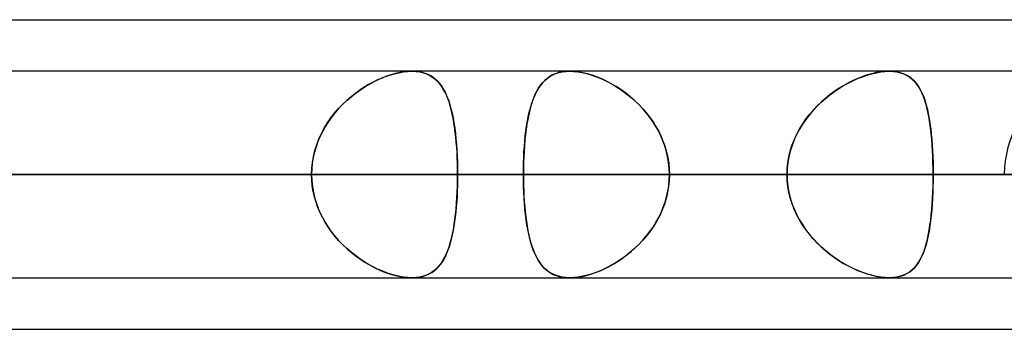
# Model space of a CAD drawing. Header units: millimetres. Extents: x -215 to 215, y -97 to 81.
# Tile 60 of 85: x 73.09 to 80.37, y -44 to -41.71. Entities that reach past the tile are written whole.
import ezdxf

# ---------------------------------------------------------------- set-up
doc = ezdxf.new("R2010")
doc.units = ezdxf.units.MM
doc.layers.add('MAIN-1', color=7, linetype='Continuous')
doc.layers.add('MAIN-2', color=7, linetype='Continuous')

msp = doc.modelspace()

# ---------------------------------------------------------------- linework, layer by layer
at = {"layer": 'MAIN-1'}
for p, q in [((55.3107, -41.7125), (104.7669, -41.7125)), ((104.6521, -42.0938), (-104.6521, -42.0938)), ((75.9906, -42.0937), (75.9909, -42.0937)), ((75.9909, -42.0937), (75.9912, -42.0937)), ((75.9912, -42.0937), (75.9915, -42.0937)), ((75.9915, -42.0937), (75.9918, -42.0937)), ((75.9918, -42.0937), (75.9921, -42.0937)), ((75.9921, -42.0937), (75.9924, -42.0938)), ((77.1554, -42.0938), (77.1556, -42.0937)), ((77.1556, -42.0937), (77.1559, -42.0937)), ((77.1559, -42.0937), (77.1561, -42.0937)), ((77.1561, -42.0937), (77.1564, -42.0937)), ((77.1564, -42.0937), (77.1566, -42.0937)), ((77.1566, -42.0937), (77.1569, -42.0937)), ((-105.1835, -42.8563), (105.1835, -42.8563)), ((-104.7621, -43.6188), (104.7621, -43.6188)), ((75.9913, -43.6188), (75.9905, -43.6188)), ((75.992, -43.6188), (75.9913, -43.6188)), ((75.9927, -43.6188), (75.992, -43.6188)), ((75.9934, -43.6188), (75.9927, -43.6188)), ((75.9942, -43.6188), (75.9934, -43.6188)), ((75.9949, -43.6187), (75.9942, -43.6188)), ((77.156, -43.6188), (77.1557, -43.6187)), ((77.1561, -43.6188), (77.156, -43.6188)), ((77.1563, -43.6188), (77.1561, -43.6188)), ((77.1565, -43.6188), (77.1563, -43.6188)), ((77.1567, -43.6188), (77.1565, -43.6188)), ((77.1569, -43.6188), (77.1567, -43.6188)), ((54.9413, -44), (105.4075, -44))]:
    msp.add_line(p, q, dxfattribs=at)
at = {"layer": 'MAIN-2'}
for p, q in [((75.8248, -42.1232), (75.8598, -42.1127)), ((75.869, -42.1103), (75.8365, -42.1194)), ((75.8598, -42.1127), (75.8944, -42.1044)), ((75.901, -42.1031), (75.869, -42.1103)), ((75.8944, -42.1044), (75.9278, -42.0985)), ((75.9321, -42.0979), (75.901, -42.1031)), ((75.9278, -42.0985), (75.9599, -42.0949)), ((75.962, -42.0948), (75.9321, -42.0979)), ((75.9599, -42.0949), (75.9906, -42.0937)), ((75.9905, -42.0937), (75.962, -42.0948)), ((76.0172, -42.0947), (75.9905, -42.0937)), ((75.9924, -42.0938), (76.0216, -42.0951)), ((76.0427, -42.0976), (76.0172, -42.0947)), ((76.0216, -42.0951), (76.0495, -42.0988)), ((76.0669, -42.1025), (76.0427, -42.0976)), ((76.0495, -42.0988), (76.0757, -42.1049)), ((76.0897, -42.1093), (76.0669, -42.1025)), ((76.0757, -42.1049), (76.1, -42.1132)), ((76.111, -42.118), (76.0897, -42.1093)), ((76.1, -42.1132), (76.1226, -42.1237)), ((77.052, -42.1114), (77.0297, -42.1211)), ((77.0312, -42.1203), (77.053, -42.111)), ((77.0759, -42.1037), (77.052, -42.1114)), ((77.053, -42.111), (77.0765, -42.1035)), ((77.1015, -42.0982), (77.0759, -42.1037)), ((77.0765, -42.1035), (77.1014, -42.0982)), ((77.1014, -42.0982), (77.1277, -42.0949)), ((77.1285, -42.0948), (77.1015, -42.0982)), ((77.1277, -42.0949), (77.1554, -42.0938)), ((77.1569, -42.0937), (77.1285, -42.0948)), ((77.1876, -42.0949), (77.1569, -42.0937)), ((77.1569, -42.0937), (77.186, -42.0948)), ((77.186, -42.0948), (77.2164, -42.098)), ((77.2198, -42.0985), (77.1876, -42.0949)), ((77.2164, -42.098), (77.2482, -42.1034)), ((77.2534, -42.1045), (77.2198, -42.0985)), ((77.2482, -42.1034), (77.2807, -42.1109)), ((77.2879, -42.1128), (77.2534, -42.1045)), ((77.2807, -42.1109), (77.3138, -42.1203)), ((77.3229, -42.1233), (77.2879, -42.1128)), ((79.3536, -42.1217), (79.388, -42.1117)), ((79.3894, -42.1114), (79.3555, -42.1211)), ((79.388, -42.1117), (79.4217, -42.1039)), ((79.4228, -42.1037), (79.3894, -42.1114)), ((79.4217, -42.1039), (79.4544, -42.0983)), ((79.4552, -42.0982), (79.4228, -42.1037)), ((79.4544, -42.0983), (79.4859, -42.0948)), ((79.4863, -42.0948), (79.4552, -42.0982)), ((79.4859, -42.0948), (79.516, -42.0937)), ((79.516, -42.0937), (79.4863, -42.0948)), ((79.516, -42.0937), (79.5457, -42.095)), ((79.5453, -42.0949), (79.516, -42.0937)), ((79.5731, -42.0985), (79.5453, -42.0949)), ((79.5457, -42.095), (79.574, -42.0987)), ((79.5993, -42.1045), (79.5731, -42.0985)), ((79.574, -42.0987), (79.6005, -42.1048)), ((79.6236, -42.1128), (79.5993, -42.1045)), ((79.6005, -42.1048), (79.6251, -42.1134)), ((79.646, -42.1233), (79.6236, -42.1128)), ((79.6251, -42.1134), (79.6478, -42.1242)), ((75.6477, -42.2062), (75.6828, -42.1857)), ((75.7043, -42.1742), (75.6712, -42.1923)), ((75.6828, -42.1857), (75.7181, -42.1672)), ((75.7374, -42.1579), (75.7043, -42.1742)), ((75.7181, -42.1672), (75.7537, -42.1505)), ((75.7706, -42.1433), (75.7374, -42.1579)), ((75.7537, -42.1505), (75.7893, -42.1358)), ((75.8037, -42.1304), (75.7706, -42.1433)), ((75.7893, -42.1358), (75.8248, -42.1232)), ((75.8365, -42.1194), (75.8037, -42.1304)), ((76.1308, -42.1284), (76.111, -42.118)), ((76.1226, -42.1237), (76.1434, -42.1364)), ((76.1492, -42.1405), (76.1308, -42.1284)), ((76.1434, -42.1364), (76.1626, -42.151)), ((76.1663, -42.1542), (76.1492, -42.1405)), ((76.1626, -42.151), (76.1803, -42.1676)), ((76.1822, -42.1695), (76.1663, -42.1542)), ((76.1803, -42.1676), (76.1967, -42.1862)), ((76.1969, -42.1864), (76.1822, -42.1695)), ((76.1967, -42.1862), (76.2118, -42.2067)), ((76.2105, -42.2047), (76.1969, -42.1864)), ((76.9558, -42.179), (76.9406, -42.198)), ((76.9437, -42.1939), (76.9586, -42.1758)), ((76.9722, -42.1618), (76.9558, -42.179)), ((76.9586, -42.1758), (76.9747, -42.1594)), ((76.9899, -42.1464), (76.9722, -42.1618)), ((76.9747, -42.1594), (76.9921, -42.1446)), ((77.009, -42.1328), (76.9899, -42.1464)), ((76.9921, -42.1446), (77.0109, -42.1316)), ((77.0297, -42.1211), (77.009, -42.1328)), ((77.0109, -42.1316), (77.0312, -42.1203)), ((77.3138, -42.1203), (77.3473, -42.1318)), ((77.3582, -42.1359), (77.3229, -42.1233)), ((77.3473, -42.1318), (77.381, -42.1451)), ((77.3937, -42.1506), (77.3582, -42.1359)), ((77.381, -42.1451), (77.4148, -42.1603)), ((77.4291, -42.1673), (77.3937, -42.1506)), ((77.4148, -42.1603), (77.4486, -42.1773)), ((77.4644, -42.186), (77.4291, -42.1673)), ((77.4486, -42.1773), (77.4821, -42.1961)), ((77.4995, -42.2065), (77.4644, -42.186)), ((79.18, -42.1997), (79.2144, -42.1806)), ((79.2174, -42.179), (79.1829, -42.198)), ((79.2144, -42.1806), (79.2491, -42.1631)), ((79.252, -42.1618), (79.2174, -42.179)), ((79.2491, -42.1631), (79.2841, -42.1474)), ((79.2866, -42.1464), (79.252, -42.1618)), ((79.2841, -42.1474), (79.3189, -42.1336)), ((79.3212, -42.1328), (79.2866, -42.1464)), ((79.3189, -42.1336), (79.3536, -42.1217)), ((79.3555, -42.1211), (79.3212, -42.1328)), ((79.6667, -42.1359), (79.646, -42.1233)), ((79.6478, -42.1242), (79.6686, -42.1373)), ((79.6856, -42.1507), (79.6667, -42.1359)), ((79.6686, -42.1373), (79.6877, -42.1525)), ((79.703, -42.1674), (79.6856, -42.1507)), ((79.6877, -42.1525), (79.7053, -42.1698)), ((79.7188, -42.186), (79.703, -42.1674)), ((79.7053, -42.1698), (79.7213, -42.1892)), ((79.7334, -42.2066), (79.7188, -42.186)), ((75.5734, -42.2569), (75.5418, -42.2818)), ((75.545, -42.2792), (75.5787, -42.2529)), ((75.6055, -42.2336), (75.5734, -42.2569)), ((75.5787, -42.2529), (75.613, -42.2286)), ((75.6382, -42.2121), (75.6055, -42.2336)), ((75.613, -42.2286), (75.6477, -42.2062)), ((75.6712, -42.1923), (75.6382, -42.2121)), ((76.2232, -42.2247), (76.2105, -42.2047)), ((76.2118, -42.2067), (76.2258, -42.2292)), ((76.2349, -42.2463), (76.2232, -42.2247)), ((76.2258, -42.2292), (76.2386, -42.2537)), ((76.2459, -42.2694), (76.2349, -42.2463)), ((76.2386, -42.2537), (76.2504, -42.28)), ((76.8943, -42.2824), (76.9053, -42.2577)), ((76.9135, -42.2416), (76.9014, -42.2661)), ((76.9053, -42.2577), (76.9172, -42.2348)), ((76.9265, -42.2189), (76.9135, -42.2416)), ((76.9172, -42.2348), (76.93, -42.2135)), ((76.9406, -42.198), (76.9265, -42.2189)), ((76.93, -42.2135), (76.9437, -42.1939)), ((77.4821, -42.1961), (77.5152, -42.2165)), ((77.5343, -42.2291), (77.4995, -42.2065)), ((77.5152, -42.2165), (77.5478, -42.2385)), ((77.5686, -42.2537), (77.5343, -42.2291)), ((77.5478, -42.2385), (77.5797, -42.2621)), ((77.6022, -42.2801), (77.5686, -42.2537)), ((79.0788, -42.2679), (79.1121, -42.2434)), ((79.1146, -42.2416), (79.0811, -42.2661)), ((79.1121, -42.2434), (79.1459, -42.2206)), ((79.1486, -42.2189), (79.1146, -42.2416)), ((79.1459, -42.2206), (79.18, -42.1997)), ((79.1829, -42.198), (79.1486, -42.2189)), ((79.7213, -42.1892), (79.7359, -42.2105)), ((79.7467, -42.2291), (79.7334, -42.2066)), ((79.7359, -42.2105), (79.7491, -42.2336)), ((79.7589, -42.2537), (79.7467, -42.2291)), ((79.7491, -42.2336), (79.7612, -42.2586)), ((79.7701, -42.2801), (79.7589, -42.2537)), ((79.7612, -42.2586), (79.7721, -42.2854)), ((75.4803, -42.3374), (75.5122, -42.3074)), ((75.511, -42.3084), (75.4812, -42.3366)), ((75.5418, -42.2818), (75.511, -42.3084)), ((75.5122, -42.3074), (75.545, -42.2792)), ((76.256, -42.2941), (76.2459, -42.2694)), ((76.2504, -42.28), (76.2612, -42.3083)), ((76.2653, -42.3203), (76.256, -42.2941)), ((76.2612, -42.3083), (76.271, -42.3383)), ((76.2739, -42.348), (76.2653, -42.3203)), ((76.88, -42.3203), (76.8706, -42.35)), ((76.8747, -42.3364), (76.8841, -42.3086)), ((76.8902, -42.2923), (76.88, -42.3203)), ((76.8841, -42.3086), (76.8943, -42.2824)), ((76.9014, -42.2661), (76.8902, -42.2923)), ((77.5797, -42.2621), (77.6108, -42.2873)), ((77.6349, -42.3085), (77.6022, -42.2801)), ((77.6108, -42.2873), (77.6409, -42.3139)), ((77.6666, -42.3387), (77.6349, -42.3085)), ((77.6409, -42.3139), (77.6699, -42.342)), ((78.9838, -42.3518), (79.0145, -42.3221)), ((79.0163, -42.3204), (78.9854, -42.3501)), ((79.0145, -42.3221), (79.0462, -42.2941)), ((79.0483, -42.2924), (79.0163, -42.3204)), ((79.0462, -42.2941), (79.0788, -42.2679)), ((79.0811, -42.2661), (79.0483, -42.2924)), ((79.7802, -42.3084), (79.7701, -42.2801)), ((79.7721, -42.2854), (79.782, -42.3139)), ((79.7894, -42.3387), (79.7802, -42.3084)), ((79.782, -42.3139), (79.7909, -42.344)), ((75.3931, -42.4383), (75.4206, -42.403)), ((75.4252, -42.3974), (75.3994, -42.4299)), ((75.4206, -42.403), (75.4498, -42.3693)), ((75.4525, -42.3663), (75.4252, -42.3974)), ((75.4498, -42.3693), (75.4803, -42.3374)), ((75.4812, -42.3366), (75.4525, -42.3663)), ((76.271, -42.3383), (76.28, -42.3701)), ((76.2818, -42.3772), (76.2739, -42.348)), ((76.28, -42.3701), (76.2881, -42.4035)), ((76.289, -42.4078), (76.2818, -42.3772)), ((76.2881, -42.4035), (76.2953, -42.4385)), ((76.851, -42.4293), (76.8582, -42.3969)), ((76.862, -42.3814), (76.8542, -42.4143)), ((76.8582, -42.3969), (76.8661, -42.3659)), ((76.8706, -42.35), (76.862, -42.3814)), ((76.8661, -42.3659), (76.8747, -42.3364)), ((77.6971, -42.3708), (77.6666, -42.3387)), ((77.6699, -42.342), (77.6977, -42.3715)), ((77.726, -42.4046), (77.6971, -42.3708)), ((77.6977, -42.3715), (77.7242, -42.4024)), ((77.7242, -42.4024), (77.7492, -42.4346)), ((77.7531, -42.4399), (77.726, -42.4046)), ((78.9263, -42.4162), (78.9543, -42.3832)), ((78.9558, -42.3815), (78.9277, -42.4145)), ((78.9543, -42.3832), (78.9838, -42.3518)), ((78.9854, -42.3501), (78.9558, -42.3815)), ((79.7978, -42.3707), (79.7894, -42.3387)), ((79.7909, -42.344), (79.799, -42.3757)), ((79.8053, -42.4045), (79.7978, -42.3707)), ((79.799, -42.3757), (79.8062, -42.4091)), ((79.812, -42.4398), (79.8053, -42.4045)), ((75.3442, -42.5133), (75.3676, -42.4751)), ((75.3752, -42.4638), (75.3527, -42.4989)), ((75.3676, -42.4751), (75.3931, -42.4383)), ((75.3994, -42.4299), (75.3752, -42.4638)), ((76.2956, -42.4398), (76.289, -42.4078)), ((76.2953, -42.4385), (76.3018, -42.475)), ((76.3015, -42.4729), (76.2956, -42.4398)), ((76.3068, -42.5073), (76.3015, -42.4729)), ((76.3018, -42.475), (76.3076, -42.5131)), ((76.8387, -42.4981), (76.8445, -42.4631)), ((76.8472, -42.4488), (76.8409, -42.4846)), ((76.8445, -42.4631), (76.851, -42.4293)), ((76.8542, -42.4143), (76.8472, -42.4488)), ((77.7492, -42.4346), (77.7726, -42.4681)), ((77.7783, -42.4767), (77.7531, -42.4399)), ((77.7726, -42.4681), (77.7944, -42.5028)), ((77.8014, -42.5149), (77.7783, -42.4767)), ((78.8755, -42.4866), (78.8999, -42.4507)), ((78.9013, -42.4489), (78.8767, -42.4847)), ((78.8999, -42.4507), (78.9263, -42.4162)), ((78.9277, -42.4145), (78.9013, -42.4489)), ((79.8062, -42.4091), (79.8127, -42.4439)), ((79.8179, -42.4766), (79.812, -42.4398)), ((79.8127, -42.4439), (79.8184, -42.4802)), ((79.8231, -42.5148), (79.8179, -42.4766)), ((75.3321, -42.5352), (75.3136, -42.5728)), ((75.3231, -42.5529), (75.3442, -42.5133)), ((75.3527, -42.4989), (75.3321, -42.5352)), ((76.3114, -42.5428), (76.3068, -42.5073)), ((76.3076, -42.5131), (76.3126, -42.5525)), ((76.3155, -42.5795), (76.3114, -42.5428)), ((76.8291, -42.5718), (76.8336, -42.5344)), ((76.8353, -42.5219), (76.8304, -42.5605)), ((76.8336, -42.5344), (76.8387, -42.4981)), ((76.8409, -42.4846), (76.8353, -42.5219)), ((77.7944, -42.5028), (77.8143, -42.5387)), ((77.8223, -42.5544), (77.8014, -42.5149)), ((77.8143, -42.5387), (77.8323, -42.5758)), ((78.8326, -42.5623), (78.853, -42.5238)), ((78.854, -42.522), (78.8335, -42.5606)), ((78.853, -42.5238), (78.8755, -42.4866)), ((78.8767, -42.4847), (78.854, -42.522)), ((79.8184, -42.4802), (79.8235, -42.5179)), ((79.8276, -42.5543), (79.8231, -42.5148)), ((79.8235, -42.5179), (79.8278, -42.557)), ((75.2971, -42.6113), (75.2831, -42.6507)), ((75.2881, -42.6359), (75.3043, -42.5938)), ((75.3136, -42.5728), (75.2971, -42.6113)), ((75.3043, -42.5938), (75.3231, -42.5529)), ((76.3126, -42.5525), (76.3169, -42.5933)), ((76.3191, -42.6172), (76.3155, -42.5795)), ((76.3169, -42.5933), (76.3206, -42.6351)), ((76.3221, -42.6557), (76.3191, -42.6172)), ((76.8218, -42.65), (76.8251, -42.6104)), ((76.8261, -42.6003), (76.8225, -42.6413)), ((76.8251, -42.6104), (76.8291, -42.5718)), ((76.8304, -42.5605), (76.8261, -42.6003)), ((77.8408, -42.5952), (77.8223, -42.5544)), ((77.8323, -42.5758), (77.8482, -42.6138)), ((77.8567, -42.6372), (77.8408, -42.5952)), ((77.8482, -42.6138), (77.8618, -42.6527)), ((78.799, -42.6429), (78.8146, -42.602)), ((78.8153, -42.6005), (78.7995, -42.6414)), ((78.8146, -42.602), (78.8326, -42.5623)), ((78.8335, -42.5606), (78.8153, -42.6005)), ((79.8314, -42.5952), (79.8276, -42.5543)), ((79.8278, -42.557), (79.8316, -42.5973)), ((79.8347, -42.6371), (79.8314, -42.5952)), ((79.8316, -42.5973), (79.8348, -42.6386)), ((75.2714, -42.6907), (75.2622, -42.7314)), ((75.264, -42.7224), (75.2746, -42.6788)), ((75.2831, -42.6507), (75.2714, -42.6907)), ((75.2746, -42.6788), (75.2881, -42.6359)), ((76.3206, -42.6351), (76.3235, -42.678)), ((76.3245, -42.6948), (76.3221, -42.6557)), ((76.3235, -42.678), (76.3259, -42.7219)), ((76.3264, -42.7345), (76.3245, -42.6948)), ((76.8171, -42.7311), (76.8192, -42.6903)), ((76.8196, -42.683), (76.8173, -42.7255)), ((76.8192, -42.6903), (76.8218, -42.65)), ((76.8225, -42.6413), (76.8196, -42.683)), ((77.8699, -42.6799), (77.8567, -42.6372)), ((77.8618, -42.6527), (77.8732, -42.6924)), ((77.8802, -42.7232), (77.8699, -42.6799)), ((77.8732, -42.6924), (77.8821, -42.7329)), ((78.776, -42.7267), (78.7861, -42.6845)), ((78.7865, -42.6831), (78.7762, -42.7255)), ((78.7861, -42.6845), (78.799, -42.6429)), ((78.7995, -42.6414), (78.7865, -42.6831)), ((79.8373, -42.6798), (79.8347, -42.6371)), ((79.8348, -42.6386), (79.8373, -42.6809)), ((79.8393, -42.7232), (79.8373, -42.6798)), ((79.8373, -42.6809), (79.8393, -42.7241)), ((75.2518, -42.8112), (75.2564, -42.7666)), ((75.2622, -42.7314), (75.2556, -42.7726)), ((75.2564, -42.7666), (75.264, -42.7224)), ((76.3259, -42.7219), (76.3275, -42.7663)), ((76.3277, -42.7747), (76.3264, -42.7345)), ((76.3275, -42.7663), (76.3285, -42.8111)), ((76.8157, -42.7685), (76.8147, -42.8122)), ((76.8156, -42.7724), (76.8171, -42.7311)), ((76.8173, -42.7255), (76.8157, -42.7685)), ((77.8877, -42.7671), (77.8802, -42.7232)), ((77.8821, -42.7329), (77.8886, -42.7737)), ((77.8923, -42.8115), (77.8877, -42.7671)), ((78.7688, -42.7686), (78.7642, -42.8122)), ((78.7686, -42.7695), (78.776, -42.7267)), ((78.7762, -42.7255), (78.7688, -42.7686)), ((79.8407, -42.7671), (79.8393, -42.7232)), ((79.8393, -42.7241), (79.8408, -42.7678)), ((79.8416, -42.8115), (79.8407, -42.7671)), ((79.8408, -42.7678), (79.8416, -42.8119)), ((75.2502, -42.8563), (75.2518, -42.8112)), ((75.2516, -42.8142), (75.2502, -42.8563)), ((75.2556, -42.7726), (75.2516, -42.8142)), ((76.3285, -42.8153), (76.3277, -42.7747)), ((76.3285, -42.8111), (76.3288, -42.8563)), ((76.3288, -42.8563), (76.3285, -42.8153)), ((76.8147, -42.8122), (76.8144, -42.8563)), ((76.8144, -42.8563), (76.8147, -42.8142)), ((76.8147, -42.8142), (76.8156, -42.7724)), ((77.8886, -42.7737), (77.8925, -42.8149)), ((77.8938, -42.8563), (77.8923, -42.8115)), ((77.8925, -42.8149), (77.8938, -42.8563)), ((78.7642, -42.8122), (78.7627, -42.8563)), ((78.7627, -42.8563), (78.7642, -42.8127)), ((78.7642, -42.8127), (78.7686, -42.7695)), ((79.8419, -42.8563), (79.8416, -42.8115)), ((79.8416, -42.8119), (79.8419, -42.8563)), ((105.1835, -42.8563), (-105.1835, -42.8563)), ((104.0108, -42.8563), (-104.0108, -42.8563)), ((-104.0108, -42.8563), (104.0108, -42.8563)), ((-96.6745, -42.8563), (96.6745, -42.8563)), ((96.6745, -42.8563), (-96.6745, -42.8563)), ((95.5956, -42.8563), (-95.5956, -42.8563)), ((-95.5956, -42.8563), (95.5956, -42.8563)), ((-88.2587, -42.8563), (88.2587, -42.8563)), ((88.2587, -42.8563), (-88.2587, -42.8563)), ((87.1797, -42.8563), (-87.1797, -42.8563)), ((-87.1797, -42.8563), (87.1797, -42.8563)), ((-79.8419, -42.8563), (79.8419, -42.8563)), ((79.8419, -42.8563), (-79.8419, -42.8563)), ((78.7627, -42.8563), (-78.7627, -42.8563)), ((-78.7627, -42.8563), (78.7627, -42.8563)), ((80.3675, -42.8563), (59.8285, -42.8563)), ((59.8285, -42.8563), (80.3675, -42.8563)), ((61.0513, -42.8563), (81.8925, -42.8563)), ((81.8925, -42.8563), (61.0513, -42.8563)), ((75.2502, -42.8563), (67.9156, -42.8563)), ((67.9156, -42.8563), (75.2502, -42.8563)), ((92.2625, -42.8563), (68.3942, -42.8563)), ((68.3942, -42.8563), (92.2625, -42.8563)), ((69.4738, -42.8563), (93.7875, -42.8563)), ((93.7875, -42.8563), (69.4738, -42.8563)), ((69.4738, -42.8563), (76.8144, -42.8563)), ((76.8144, -42.8563), (69.4738, -42.8563)), ((78.7627, -42.8563), (71.4237, -42.8563)), ((71.4237, -42.8563), (78.7627, -42.8563)), ((75.2502, -42.8563), (72.0152, -42.8563)), ((72.0152, -42.8563), (75.2502, -42.8563)), ((73.0938, -42.8563), (76.3288, -42.8563)), ((76.3288, -42.8563), (73.0938, -42.8563)), ((73.0938, -42.8563), (80.4281, -42.8563)), ((80.4281, -42.8563), (73.0938, -42.8563)), ((75.2516, -42.8983), (75.2502, -42.8563)), ((75.2502, -42.8563), (75.2518, -42.9013)), ((75.2556, -42.9399), (75.2516, -42.8983)), ((75.2518, -42.9013), (75.2564, -42.9459)), ((76.3276, -42.9433), (76.3285, -42.8999)), ((76.3286, -42.897), (76.3278, -42.9374)), ((76.3285, -42.8999), (76.3288, -42.8563)), ((76.3288, -42.8563), (76.3286, -42.897)), ((83.6631, -42.8563), (76.3288, -42.8563)), ((76.3288, -42.8563), (83.6631, -42.8563)), ((76.8144, -42.8563), (76.8147, -42.897)), ((104.1575, -42.8563), (76.8144, -42.8563)), ((76.8147, -42.9003), (76.8144, -42.8563)), ((76.8144, -42.8563), (104.1575, -42.8563)), ((76.8147, -42.897), (76.8155, -42.9375)), ((76.8157, -42.9438), (76.8147, -42.9003)), ((77.8923, -42.901), (77.8877, -42.9454)), ((77.8886, -42.9388), (77.8925, -42.8976)), ((77.8938, -42.8563), (77.8923, -42.901)), ((77.8925, -42.8976), (77.8938, -42.8563)), ((77.8938, -42.8563), (105.6825, -42.8563)), ((105.6825, -42.8563), (77.8938, -42.8563)), ((77.8938, -42.8563), (85.2327, -42.8563)), ((85.2327, -42.8563), (77.8938, -42.8563)), ((78.7642, -42.9003), (78.7627, -42.8563)), ((78.7627, -42.8563), (78.7642, -42.8998)), ((78.7642, -42.8998), (78.7686, -42.943)), ((78.7688, -42.9439), (78.7642, -42.9003)), ((79.8416, -42.901), (79.8407, -42.9454)), ((79.8408, -42.9447), (79.8416, -42.9006)), ((79.8419, -42.8563), (79.8416, -42.901)), ((79.8416, -42.9006), (79.8419, -42.8563)), ((87.1797, -42.8563), (79.8419, -42.8563)), ((79.8419, -42.8563), (87.1797, -42.8563)), ((75.2622, -42.9811), (75.2556, -42.9399)), ((75.2564, -42.9459), (75.264, -42.9901)), ((75.2714, -43.0218), (75.2622, -42.9811)), ((76.3239, -43.0288), (76.326, -42.9863)), ((76.3264, -42.9773), (76.3246, -43.0168)), ((76.326, -42.9863), (76.3276, -42.9433)), ((76.3278, -42.9374), (76.3264, -42.9773)), ((76.8155, -42.9375), (76.8169, -42.9776)), ((76.8173, -42.9869), (76.8157, -42.9438)), ((76.8169, -42.9776), (76.8189, -43.0173)), ((76.8196, -43.0293), (76.8173, -42.9869)), ((77.8732, -43.0201), (77.8821, -42.9796)), ((77.8877, -42.9454), (77.8802, -42.9893)), ((77.8821, -42.9796), (77.8886, -42.9388)), ((78.7686, -42.943), (78.776, -42.9858)), ((78.7762, -42.987), (78.7688, -42.9439)), ((78.776, -42.9858), (78.7861, -43.028)), ((78.7865, -43.0294), (78.7762, -42.987)), ((79.8393, -42.9884), (79.8408, -42.9447)), ((79.8407, -42.9454), (79.8393, -42.9893)), ((75.264, -42.9901), (75.2746, -43.0337)), ((75.2831, -43.0618), (75.2714, -43.0218)), ((75.2746, -43.0337), (75.2881, -43.0766)), ((76.3222, -43.0558), (76.3192, -43.0942)), ((76.3211, -43.0705), (76.3239, -43.0288)), ((76.3246, -43.0168), (76.3222, -43.0558)), ((76.8189, -43.0173), (76.8214, -43.0564)), ((76.8225, -43.0709), (76.8196, -43.0293)), ((76.8214, -43.0564), (76.8245, -43.0949)), ((77.8482, -43.0987), (77.8618, -43.0598)), ((77.8699, -43.0326), (77.8567, -43.0753)), ((77.8618, -43.0598), (77.8732, -43.0201)), ((77.8802, -42.9893), (77.8699, -43.0326)), ((78.7861, -43.028), (78.799, -43.0696)), ((78.7995, -43.0711), (78.7865, -43.0294)), ((79.8373, -43.0327), (79.8347, -43.0754)), ((79.8348, -43.0739), (79.8373, -43.0316)), ((79.8373, -43.0316), (79.8393, -42.9884)), ((79.8393, -42.9893), (79.8373, -43.0327)), ((75.2971, -43.1012), (75.2831, -43.0618)), ((75.2881, -43.0766), (75.3043, -43.1187)), ((75.3136, -43.1397), (75.2971, -43.1012)), ((75.3043, -43.1187), (75.3231, -43.1596)), ((76.3157, -43.1317), (76.3116, -43.1682)), ((76.3136, -43.1508), (76.3177, -43.1112)), ((76.3192, -43.0942), (76.3157, -43.1317)), ((76.3177, -43.1112), (76.3211, -43.0705)), ((76.8261, -43.1118), (76.8225, -43.0709)), ((76.8245, -43.0949), (76.8282, -43.1325)), ((76.8303, -43.1517), (76.8261, -43.1118)), ((76.8282, -43.1325), (76.8324, -43.1691)), ((77.8408, -43.1173), (77.8223, -43.1581)), ((77.8323, -43.1367), (77.8482, -43.0987)), ((77.8567, -43.0753), (77.8408, -43.1173)), ((78.799, -43.0696), (78.8146, -43.1105)), ((78.8153, -43.112), (78.7995, -43.0711)), ((78.8146, -43.1105), (78.8326, -43.1502)), ((78.8335, -43.1519), (78.8153, -43.112)), ((79.8314, -43.1173), (79.8276, -43.1582)), ((79.8278, -43.1555), (79.8316, -43.1152)), ((79.8347, -43.0754), (79.8314, -43.1173)), ((79.8316, -43.1152), (79.8348, -43.0739)), ((75.3321, -43.1773), (75.3136, -43.1397)), ((75.3231, -43.1596), (75.3442, -43.1992)), ((75.3527, -43.2136), (75.3321, -43.1773)), ((75.3442, -43.1992), (75.3676, -43.2374)), ((76.307, -43.2036), (76.3018, -43.2378)), ((76.3036, -43.2265), (76.3089, -43.1893)), ((76.3116, -43.1682), (76.307, -43.2036)), ((76.3089, -43.1893), (76.3136, -43.1508)), ((76.8352, -43.1902), (76.8303, -43.1517)), ((76.8324, -43.1691), (76.8372, -43.2045)), ((76.8408, -43.2274), (76.8352, -43.1902)), ((76.8372, -43.2045), (76.8427, -43.2389)), ((77.8014, -43.1976), (77.7783, -43.2358)), ((77.7944, -43.2097), (77.8143, -43.1738)), ((77.8223, -43.1581), (77.8014, -43.1976)), ((77.8143, -43.1738), (77.8323, -43.1367)), ((78.8326, -43.1502), (78.853, -43.1887)), ((78.854, -43.1905), (78.8335, -43.1519)), ((78.853, -43.1887), (78.8755, -43.2259)), ((78.8767, -43.2278), (78.854, -43.1905)), ((79.8231, -43.1977), (79.8179, -43.2359)), ((79.8184, -43.2323), (79.8235, -43.1946)), ((79.8276, -43.1582), (79.8231, -43.1977)), ((79.8235, -43.1946), (79.8278, -43.1555)), ((75.3752, -43.2487), (75.3527, -43.2136)), ((75.3676, -43.2374), (75.3931, -43.2742)), ((75.3994, -43.2826), (75.3752, -43.2487)), ((75.3931, -43.2742), (75.4206, -43.3095)), ((76.2959, -43.2709), (76.2894, -43.3027)), ((76.2908, -43.2967), (76.2975, -43.2623)), ((76.3018, -43.2378), (76.2959, -43.2709)), ((76.2975, -43.2623), (76.3036, -43.2265)), ((76.8471, -43.2633), (76.8408, -43.2274)), ((76.8427, -43.2389), (76.8488, -43.272)), ((76.8541, -43.2977), (76.8471, -43.2633)), ((76.8488, -43.272), (76.8555, -43.3039)), ((77.7242, -43.3101), (77.7492, -43.2779)), ((77.7531, -43.2726), (77.726, -43.3079)), ((77.7492, -43.2779), (77.7726, -43.2444)), ((77.7783, -43.2358), (77.7531, -43.2726)), ((77.7726, -43.2444), (77.7944, -43.2097)), ((78.8755, -43.2259), (78.8999, -43.2618)), ((78.9013, -43.2636), (78.8767, -43.2278)), ((78.8999, -43.2618), (78.9263, -43.2963)), ((78.9277, -43.298), (78.9013, -43.2636)), ((79.812, -43.2727), (79.8053, -43.308)), ((79.8062, -43.3034), (79.8127, -43.2686)), ((79.8179, -43.2359), (79.812, -43.2727)), ((79.8127, -43.2686), (79.8184, -43.2323)), ((75.4252, -43.3151), (75.3994, -43.2826)), ((75.4206, -43.3095), (75.4498, -43.3432)), ((75.4525, -43.3462), (75.4252, -43.3151)), ((75.4498, -43.3432), (75.4803, -43.3751)), ((75.4812, -43.3759), (75.4525, -43.3462)), ((76.2823, -43.3333), (76.2745, -43.3624)), ((76.2749, -43.361), (76.2832, -43.3296)), ((76.2894, -43.3027), (76.2823, -43.3333)), ((76.2832, -43.3296), (76.2908, -43.2967)), ((76.8619, -43.3306), (76.8541, -43.2977)), ((76.8555, -43.3039), (76.8629, -43.3345)), ((76.8704, -43.3619), (76.8619, -43.3306)), ((76.8629, -43.3345), (76.8709, -43.3637)), ((77.6971, -43.3417), (77.6666, -43.3738)), ((77.6699, -43.3705), (77.6977, -43.341)), ((77.726, -43.3079), (77.6971, -43.3417)), ((77.6977, -43.341), (77.7242, -43.3101)), ((78.9263, -43.2963), (78.9543, -43.3293)), ((78.9558, -43.331), (78.9277, -43.298)), ((78.9543, -43.3293), (78.9838, -43.3607)), ((78.9854, -43.3624), (78.9558, -43.331)), ((79.7978, -43.3418), (79.7894, -43.3738)), ((79.7909, -43.3685), (79.799, -43.3368)), ((79.8053, -43.308), (79.7978, -43.3418)), ((79.799, -43.3368), (79.8062, -43.3034)), ((75.4803, -43.3751), (75.5122, -43.4051)), ((75.511, -43.4041), (75.4812, -43.3759)), ((75.5418, -43.4307), (75.511, -43.4041)), ((75.5122, -43.4051), (75.545, -43.4333)), ((76.2449, -43.4453), (76.2558, -43.4189)), ((76.2568, -43.4163), (76.2468, -43.441)), ((76.2558, -43.4189), (76.2658, -43.3908)), ((76.266, -43.3901), (76.2568, -43.4163)), ((76.2658, -43.3908), (76.2749, -43.361)), ((76.2745, -43.3624), (76.266, -43.3901)), ((76.8798, -43.3916), (76.8704, -43.3619)), ((76.8709, -43.3637), (76.8797, -43.3913)), ((76.8797, -43.3913), (76.8892, -43.4175)), ((76.89, -43.4196), (76.8798, -43.3916)), ((76.8892, -43.4175), (76.8995, -43.4422)), ((76.9011, -43.4459), (76.89, -43.4196)), ((77.6349, -43.404), (77.6022, -43.4324)), ((77.6108, -43.4252), (77.6409, -43.3986)), ((77.6666, -43.3738), (77.6349, -43.404)), ((77.6409, -43.3986), (77.6699, -43.3705)), ((78.9838, -43.3607), (79.0145, -43.3904)), ((79.0163, -43.3921), (78.9854, -43.3624)), ((79.0145, -43.3904), (79.0462, -43.4184)), ((79.0483, -43.4201), (79.0163, -43.3921)), ((79.0462, -43.4184), (79.0788, -43.4446)), ((79.0811, -43.4464), (79.0483, -43.4201)), ((79.7802, -43.4041), (79.7701, -43.4324)), ((79.7721, -43.4271), (79.782, -43.3986)), ((79.7894, -43.3738), (79.7802, -43.4041)), ((79.782, -43.3986), (79.7909, -43.3685)), ((75.5734, -43.4556), (75.5418, -43.4307)), ((75.545, -43.4333), (75.5787, -43.4596)), ((75.6055, -43.4789), (75.5734, -43.4556)), ((75.5787, -43.4596), (75.613, -43.4839)), ((75.6382, -43.5004), (75.6055, -43.4789)), ((75.613, -43.4839), (75.6477, -43.5063)), ((76.2062, -43.5139), (76.2201, -43.4928)), ((76.2243, -43.4857), (76.2118, -43.5058)), ((76.2201, -43.4928), (76.233, -43.47)), ((76.236, -43.4641), (76.2243, -43.4857)), ((76.233, -43.47), (76.2449, -43.4453)), ((76.2468, -43.441), (76.236, -43.4641)), ((76.8995, -43.4422), (76.9105, -43.4653)), ((76.9132, -43.4704), (76.9011, -43.4459)), ((76.9105, -43.4653), (76.9224, -43.4869)), ((76.9262, -43.4931), (76.9132, -43.4704)), ((76.9224, -43.4869), (76.9352, -43.5069)), ((76.9403, -43.514), (76.9262, -43.4931)), ((77.4821, -43.5164), (77.5152, -43.496)), ((77.5343, -43.4834), (77.4995, -43.506)), ((77.5152, -43.496), (77.5478, -43.474)), ((77.5686, -43.4588), (77.5343, -43.4834)), ((77.5478, -43.474), (77.5797, -43.4504)), ((77.6022, -43.4324), (77.5686, -43.4588)), ((77.5797, -43.4504), (77.6108, -43.4252)), ((79.0788, -43.4446), (79.1121, -43.4691)), ((79.1146, -43.4709), (79.0811, -43.4464)), ((79.1121, -43.4691), (79.1459, -43.4919)), ((79.1486, -43.4936), (79.1146, -43.4709)), ((79.1459, -43.4919), (79.18, -43.5128)), ((79.1829, -43.5145), (79.1486, -43.4936)), ((79.7467, -43.4834), (79.7334, -43.5059)), ((79.7359, -43.502), (79.7491, -43.4789)), ((79.7589, -43.4588), (79.7467, -43.4834)), ((79.7491, -43.4789), (79.7612, -43.4539)), ((79.7701, -43.4324), (79.7589, -43.4588)), ((79.7612, -43.4539), (79.7721, -43.4271)), ((75.6712, -43.5202), (75.6382, -43.5004)), ((75.6477, -43.5063), (75.6828, -43.5268)), ((75.7043, -43.5383), (75.6712, -43.5202)), ((75.6828, -43.5268), (75.7181, -43.5453)), ((75.7374, -43.5546), (75.7043, -43.5383)), ((75.7181, -43.5453), (75.7537, -43.562)), ((75.7706, -43.5692), (75.7374, -43.5546)), ((75.7537, -43.562), (75.7893, -43.5767)), ((75.8037, -43.5821), (75.7706, -43.5692)), ((76.1383, -43.5795), (76.1573, -43.5659)), ((76.1683, -43.5566), (76.1514, -43.5704)), ((76.1573, -43.5659), (76.1749, -43.5504)), ((76.1839, -43.5411), (76.1683, -43.5566)), ((76.1749, -43.5504), (76.1911, -43.5331)), ((76.1984, -43.5242), (76.1839, -43.5411)), ((76.1911, -43.5331), (76.2062, -43.5139)), ((76.2118, -43.5058), (76.1984, -43.5242)), ((76.9352, -43.5069), (76.9489, -43.5253)), ((76.9554, -43.533), (76.9403, -43.514)), ((76.9489, -43.5253), (76.9637, -43.5422)), ((76.9717, -43.5502), (76.9554, -43.533)), ((76.9637, -43.5422), (76.9797, -43.5577)), ((76.9893, -43.5657), (76.9717, -43.5502)), ((76.9797, -43.5577), (76.997, -43.5715)), ((77.0084, -43.5793), (76.9893, -43.5657)), ((77.3473, -43.5807), (77.381, -43.5674)), ((77.3937, -43.5619), (77.3582, -43.5766)), ((77.381, -43.5674), (77.4148, -43.5522)), ((77.4291, -43.5452), (77.3937, -43.5619)), ((77.4148, -43.5522), (77.4486, -43.5352)), ((77.4644, -43.5265), (77.4291, -43.5452)), ((77.4486, -43.5352), (77.4821, -43.5164)), ((77.4995, -43.506), (77.4644, -43.5265)), ((79.18, -43.5128), (79.2144, -43.5319)), ((79.2174, -43.5335), (79.1829, -43.5145)), ((79.2144, -43.5319), (79.2491, -43.5494)), ((79.252, -43.5507), (79.2174, -43.5335)), ((79.2491, -43.5494), (79.2841, -43.5651)), ((79.2866, -43.5661), (79.252, -43.5507)), ((79.2841, -43.5651), (79.3189, -43.5789)), ((79.3212, -43.5797), (79.2866, -43.5661)), ((79.6856, -43.5618), (79.6667, -43.5766)), ((79.6686, -43.5752), (79.6877, -43.56)), ((79.703, -43.5451), (79.6856, -43.5618)), ((79.6877, -43.56), (79.7053, -43.5427)), ((79.7188, -43.5265), (79.703, -43.5451)), ((79.7053, -43.5427), (79.7213, -43.5233)), ((79.7334, -43.5059), (79.7188, -43.5265)), ((79.7213, -43.5233), (79.7359, -43.502)), ((75.7893, -43.5767), (75.8248, -43.5893)), ((75.8365, -43.5931), (75.8037, -43.5821)), ((75.8248, -43.5893), (75.8598, -43.5998)), ((75.869, -43.6022), (75.8365, -43.5931)), ((75.8598, -43.5998), (75.8944, -43.6081)), ((75.901, -43.6094), (75.869, -43.6022)), ((75.8944, -43.6081), (75.9278, -43.614)), ((75.9321, -43.6146), (75.901, -43.6094)), ((75.9278, -43.614), (75.9599, -43.6176)), ((75.962, -43.6177), (75.9321, -43.6146)), ((75.9599, -43.6176), (75.9906, -43.6188)), ((75.9905, -43.6188), (75.962, -43.6177)), ((75.9906, -43.6188), (76.0191, -43.6177)), ((76.0213, -43.6175), (75.9949, -43.6187)), ((76.0191, -43.6177), (76.0461, -43.6143)), ((76.0464, -43.6143), (76.0213, -43.6175)), ((76.0461, -43.6143), (76.0717, -43.6087)), ((76.0703, -43.6091), (76.0464, -43.6143)), ((76.0928, -43.6021), (76.0703, -43.6091)), ((76.0717, -43.6087), (76.0956, -43.601)), ((76.1137, -43.5933), (76.0928, -43.6021)), ((76.0956, -43.601), (76.1178, -43.5913)), ((76.1333, -43.5827), (76.1137, -43.5933)), ((76.1178, -43.5913), (76.1383, -43.5795)), ((76.1514, -43.5704), (76.1333, -43.5827)), ((76.997, -43.5715), (77.0156, -43.5837)), ((77.029, -43.5911), (77.0084, -43.5793)), ((77.0156, -43.5837), (77.0356, -43.5942)), ((77.0512, -43.6008), (77.029, -43.5911)), ((77.0356, -43.5942), (77.057, -43.603)), ((77.0751, -43.6086), (77.0512, -43.6008)), ((77.057, -43.603), (77.08, -43.6099)), ((77.1006, -43.6142), (77.0751, -43.6086)), ((77.08, -43.6099), (77.1043, -43.6148)), ((77.1275, -43.6176), (77.1006, -43.6142)), ((77.1043, -43.6148), (77.13, -43.6178)), ((77.1557, -43.6187), (77.1275, -43.6176)), ((77.13, -43.6178), (77.1569, -43.6188)), ((77.1876, -43.6176), (77.1569, -43.6188)), ((77.1569, -43.6188), (77.186, -43.6177)), ((77.186, -43.6177), (77.2164, -43.6145)), ((77.2198, -43.614), (77.1876, -43.6176)), ((77.2164, -43.6145), (77.2482, -43.6091)), ((77.2534, -43.608), (77.2198, -43.614)), ((77.2482, -43.6091), (77.2807, -43.6016)), ((77.2879, -43.5997), (77.2534, -43.608)), ((77.2807, -43.6016), (77.3138, -43.5922)), ((77.3229, -43.5892), (77.2879, -43.5997)), ((77.3138, -43.5922), (77.3473, -43.5807)), ((77.3582, -43.5766), (77.3229, -43.5892)), ((79.3189, -43.5789), (79.3536, -43.5908)), ((79.3555, -43.5914), (79.3212, -43.5797)), ((79.3536, -43.5908), (79.388, -43.6008)), ((79.3894, -43.6011), (79.3555, -43.5914)), ((79.388, -43.6008), (79.4217, -43.6086)), ((79.4228, -43.6088), (79.3894, -43.6011)), ((79.4217, -43.6086), (79.4544, -43.6142)), ((79.4552, -43.6143), (79.4228, -43.6088)), ((79.4544, -43.6142), (79.4859, -43.6176)), ((79.4863, -43.6177), (79.4552, -43.6143)), ((79.4859, -43.6176), (79.516, -43.6188)), ((79.516, -43.6188), (79.4863, -43.6177)), ((79.516, -43.6188), (79.5457, -43.6175)), ((79.5453, -43.6176), (79.516, -43.6188)), ((79.5731, -43.614), (79.5453, -43.6176)), ((79.5457, -43.6175), (79.574, -43.6138)), ((79.5993, -43.608), (79.5731, -43.614)), ((79.574, -43.6138), (79.6005, -43.6077)), ((79.6236, -43.5997), (79.5993, -43.608)), ((79.6005, -43.6077), (79.6251, -43.5991)), ((79.646, -43.5892), (79.6236, -43.5997)), ((79.6251, -43.5991), (79.6478, -43.5883)), ((79.6667, -43.5766), (79.646, -43.5892)), ((79.6478, -43.5883), (79.6686, -43.5752))]:
    msp.add_line(p, q, dxfattribs=at)
msp.add_arc((81.13, -42.8563), 0.7625, 0, 180.00002, dxfattribs=at)

doc.saveas('drawing.dxf')
